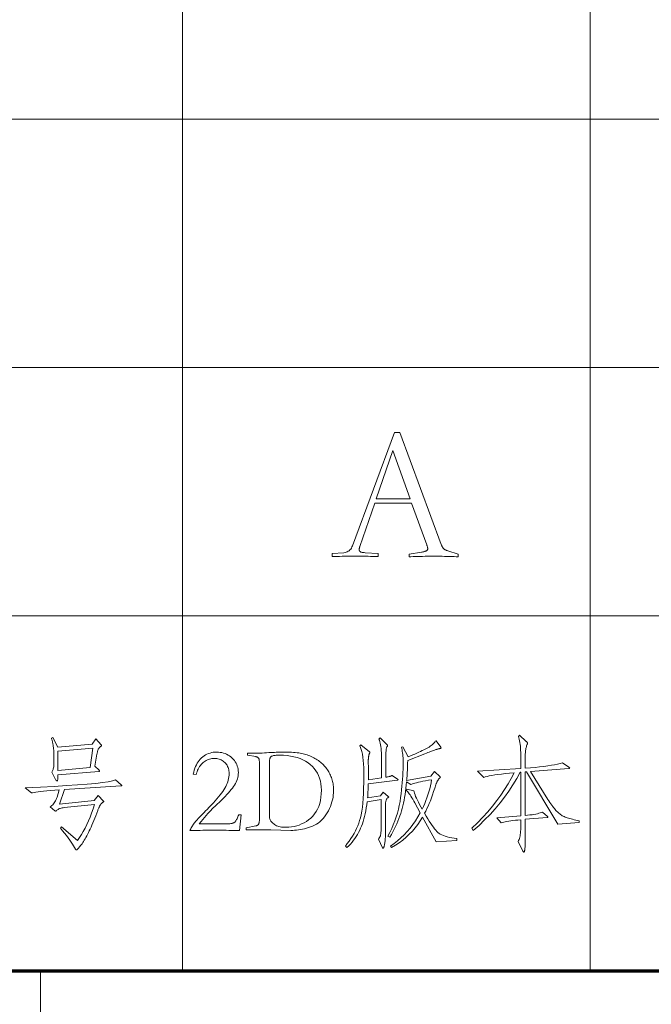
# Model space of a CAD drawing. Extents: x 0 to 1189, y 0 to 841.
# Tile 111 of 135: x 1026 to 1044, y 75 to 103. Entities that reach past the tile are written whole.
import ezdxf

# ---------------------------------------------------------------- set-up
doc = ezdxf.new("R2010")
doc.units = 0

msp = doc.modelspace()

# ---------------------------------------------------------------- linework, layer by layer
at = {"color": 7, "lineweight": 13}
for p, q in [((1030.5, 821), (1030.5, 76)), ((1042, 821), (1042, 76)), ((1169, 100), (989, 100)), ((1169, 93), (989, 93)), ((1169, 86), (989, 86)), ((1026.5, 48), (1026.5, 76))]:
    msp.add_line(p, q, dxfattribs=at)
at = {"color": 5, "lineweight": 70}
msp.add_line((989, 76), (1169, 76), dxfattribs=at)
at = {"color": 7, "lineweight": 13}
for points in [[(1035.923, 89.181), (1035.501, 87.956), (1035.498, 87.946), (1035.495, 87.936), (1035.493, 87.926), (1035.491, 87.917), (1035.489, 87.909), (1035.487, 87.9), (1035.486, 87.893), (1035.486, 87.885), (1035.485, 87.878), (1035.485, 87.872), (1035.485, 87.864), (1035.486, 87.856), (1035.488, 87.848), (1035.49, 87.841), (1035.493, 87.835), (1035.496, 87.829), (1035.5, 87.823), (1035.505, 87.818), (1035.511, 87.813), (1035.517, 87.808), (1035.524, 87.804), (1035.532, 87.801), (1035.542, 87.797), (1035.553, 87.794), (1035.565, 87.791), (1035.579, 87.789), (1035.595, 87.787), (1035.611, 87.785), (1035.629, 87.783), (1035.649, 87.782), (1036.018, 87.756), (1036.018, 87.671), (1035.994, 87.673), (1035.96, 87.675), (1035.918, 87.677), (1035.866, 87.678), (1035.806, 87.679), (1035.736, 87.68), (1035.658, 87.681), (1035.57, 87.681), (1035.474, 87.682), (1035.369, 87.682), (1035.264, 87.682), (1035.167, 87.681), (1035.08, 87.681), (1035.001, 87.68), (1034.932, 87.679), (1034.871, 87.678), (1034.82, 87.677), (1034.778, 87.675), (1034.744, 87.673), (1034.719, 87.671), (1034.719, 87.756), (1035.052, 87.782), (1035.086, 87.787), (1035.118, 87.795), (1035.147, 87.806), (1035.175, 87.821), (1035.2, 87.839), (1035.223, 87.86), (1035.244, 87.884), (1035.263, 87.912), (1035.28, 87.943), (1035.295, 87.977), (1036.477, 91.166), (1036.63, 91.166), (1037.797, 88.014), (1037.804, 87.997), (1037.812, 87.981), (1037.819, 87.966), (1037.826, 87.952), (1037.833, 87.939), (1037.84, 87.927), (1037.846, 87.917), (1037.853, 87.908), (1037.859, 87.9), (1037.866, 87.893), (1037.873, 87.887), (1037.881, 87.88), (1037.89, 87.874), (1037.9, 87.868), (1037.911, 87.863), (1037.923, 87.857), (1037.936, 87.851), (1037.95, 87.846), (1037.966, 87.84), (1037.982, 87.835), (1038.272, 87.745), (1038.272, 87.666), (1038.217, 87.669), (1038.158, 87.672), (1038.097, 87.674), (1038.032, 87.676), (1037.965, 87.678), (1037.894, 87.679), (1037.82, 87.68), (1037.744, 87.681), (1037.664, 87.682), (1037.581, 87.682), (1037.498, 87.682), (1037.418, 87.681), (1037.341, 87.68), (1037.267, 87.679), (1037.197, 87.678), (1037.129, 87.676), (1037.064, 87.674), (1037.003, 87.672), (1036.945, 87.669), (1036.889, 87.666), (1036.889, 87.745), (1037.238, 87.798), (1037.257, 87.801), (1037.275, 87.804), (1037.292, 87.808), (1037.308, 87.811), (1037.323, 87.815), (1037.336, 87.819), (1037.348, 87.823), (1037.359, 87.827), (1037.369, 87.831), (1037.377, 87.835), (1037.385, 87.839), (1037.392, 87.844), (1037.398, 87.849), (1037.403, 87.855), (1037.407, 87.861), (1037.411, 87.868), (1037.413, 87.875), (1037.416, 87.882), (1037.417, 87.89), (1037.417, 87.898), (1037.417, 87.905), (1037.416, 87.913), (1037.415, 87.921), (1037.413, 87.93), (1037.411, 87.94), (1037.408, 87.951), (1037.404, 87.963), (1037.4, 87.976), (1037.396, 87.989), (1037.391, 88.004), (1036.963, 89.181)], [(1036.921, 89.297), (1036.43, 90.659), (1035.965, 89.297)], [(1028.056, 82.537), (1028.212, 82.37), (1028.214, 82.368), (1028.215, 82.366), (1028.217, 82.364), (1028.218, 82.362), (1028.219, 82.36), (1028.22, 82.358), (1028.221, 82.356), (1028.222, 82.354), (1028.222, 82.352), (1028.222, 82.349), (1028.222, 82.347), (1028.221, 82.345), (1028.219, 82.342), (1028.217, 82.339), (1028.214, 82.336), (1028.211, 82.333), (1028.207, 82.33), (1028.202, 82.326), (1028.197, 82.322), (1028.191, 82.318), (1028.185, 82.314), (1028.179, 82.309), (1028.173, 82.304), (1028.167, 82.298), (1028.161, 82.291), (1028.155, 82.285), (1028.15, 82.277), (1028.144, 82.269), (1028.139, 82.261), (1028.134, 82.252), (1028.129, 82.243), (1028.124, 82.232), (1028.119, 82.22), (1028.114, 82.207), (1028.11, 82.193), (1028.106, 82.178), (1028.102, 82.162), (1028.098, 82.145), (1028.094, 82.126), (1028.09, 82.107), (1028.028, 81.77), (1028.149, 81.649), (1028.152, 81.646), (1028.154, 81.643), (1028.156, 81.641), (1028.158, 81.638), (1028.16, 81.636), (1028.161, 81.634), (1028.162, 81.632), (1028.163, 81.63), (1028.163, 81.628), (1028.163, 81.626), (1028.163, 81.625), (1028.162, 81.623), (1028.162, 81.622), (1028.16, 81.621), (1028.159, 81.62), (1028.157, 81.619), (1028.155, 81.618), (1028.152, 81.618), (1028.149, 81.618), (1028.146, 81.617), (1026.991, 81.524), (1026.99, 81.49), (1026.99, 81.46), (1026.988, 81.434), (1026.986, 81.411), (1026.984, 81.391), (1026.981, 81.375), (1026.977, 81.363), (1026.973, 81.354), (1026.968, 81.349), (1026.963, 81.347), (1026.961, 81.347), (1026.958, 81.348), (1026.956, 81.349), (1026.953, 81.351), (1026.951, 81.354), (1026.948, 81.357), (1026.945, 81.361), (1026.942, 81.365), (1026.938, 81.369), (1026.935, 81.375), (1026.814, 81.597), (1026.826, 81.612), (1026.836, 81.63), (1026.846, 81.649), (1026.854, 81.671), (1026.86, 81.695), (1026.866, 81.72), (1026.87, 81.748), (1026.874, 81.778), (1026.875, 81.809), (1026.876, 81.843), (1026.876, 82.145), (1026.876, 82.159), (1026.875, 82.175), (1026.874, 82.192), (1026.873, 82.209), (1026.871, 82.228), (1026.869, 82.249), (1026.866, 82.27), (1026.863, 82.292), (1026.859, 82.316), (1026.855, 82.341), (1026.851, 82.366), (1026.847, 82.39), (1026.842, 82.413), (1026.838, 82.436), (1026.833, 82.457), (1026.828, 82.478), (1026.823, 82.499), (1026.818, 82.518), (1026.812, 82.536), (1026.807, 82.554), (1026.845, 82.575), (1026.984, 82.304), (1027.955, 82.384)], [(1036.566, 81.402), (1036.568, 81.4), (1036.571, 81.398), (1036.573, 81.396), (1036.575, 81.394), (1036.576, 81.392), (1036.577, 81.391), (1036.578, 81.389), (1036.579, 81.387), (1036.579, 81.385), (1036.58, 81.383), (1036.579, 81.382), (1036.579, 81.38), (1036.578, 81.379), (1036.577, 81.377), (1036.575, 81.376), (1036.573, 81.375), (1036.571, 81.374), (1036.568, 81.373), (1036.566, 81.372), (1036.562, 81.371), (1035.74, 81.271), (1035.739, 81.222), (1035.737, 81.176), (1035.736, 81.131), (1035.734, 81.089), (1035.732, 81.048), (1035.73, 81.009), (1035.729, 80.972), (1035.727, 80.936), (1035.725, 80.903), (1035.723, 80.872), (1036.083, 80.927), (1036.156, 81.038), (1036.306, 80.913), (1036.307, 80.912), (1036.309, 80.91), (1036.311, 80.909), (1036.312, 80.907), (1036.313, 80.905), (1036.314, 80.904), (1036.315, 80.902), (1036.316, 80.9), (1036.316, 80.898), (1036.316, 80.896), (1036.316, 80.894), (1036.315, 80.892), (1036.315, 80.89), (1036.314, 80.888), (1036.312, 80.886), (1036.311, 80.885), (1036.309, 80.883), (1036.307, 80.881), (1036.305, 80.88), (1036.302, 80.879), (1036.288, 80.871), (1036.276, 80.861), (1036.265, 80.849), (1036.255, 80.836), (1036.247, 80.82), (1036.241, 80.803), (1036.236, 80.784), (1036.232, 80.763), (1036.23, 80.74), (1036.229, 80.716), (1036.229, 79.994), (1036.229, 79.943), (1036.228, 79.894), (1036.227, 79.847), (1036.226, 79.803), (1036.224, 79.762), (1036.221, 79.723), (1036.218, 79.687), (1036.215, 79.653), (1036.211, 79.622), (1036.207, 79.593), (1036.202, 79.567), (1036.197, 79.544), (1036.193, 79.523), (1036.188, 79.506), (1036.183, 79.491), (1036.178, 79.478), (1036.173, 79.469), (1036.167, 79.462), (1036.162, 79.458), (1036.156, 79.456), (1036.154, 79.456), (1036.152, 79.457), (1036.151, 79.457), (1036.149, 79.458), (1036.148, 79.459), (1036.146, 79.46), (1036.145, 79.461), (1036.144, 79.463), (1036.143, 79.465), (1036.142, 79.467), (1036.028, 79.713), (1036.037, 79.724), (1036.045, 79.736), (1036.052, 79.747), (1036.059, 79.759), (1036.066, 79.771), (1036.072, 79.783), (1036.077, 79.795), (1036.081, 79.807), (1036.085, 79.82), (1036.089, 79.833), (1036.092, 79.847), (1036.094, 79.865), (1036.097, 79.886), (1036.099, 79.91), (1036.1, 79.937), (1036.102, 79.968), (1036.103, 80.002), (1036.104, 80.039), (1036.104, 80.079), (1036.104, 80.122), (1036.104, 80.823), (1035.709, 80.761), (1035.697, 80.673), (1035.684, 80.588), (1035.669, 80.506), (1035.653, 80.427), (1035.635, 80.351), (1035.616, 80.278), (1035.595, 80.208), (1035.573, 80.141), (1035.55, 80.077), (1035.525, 80.017), (1035.498, 79.958), (1035.469, 79.9), (1035.436, 79.843), (1035.402, 79.787), (1035.365, 79.732), (1035.325, 79.677), (1035.282, 79.624), (1035.237, 79.572), (1035.19, 79.521), (1035.14, 79.47), (1035.095, 79.512), (1035.15, 79.583), (1035.202, 79.654), (1035.25, 79.725), (1035.296, 79.797), (1035.338, 79.869), (1035.376, 79.941), (1035.411, 80.013), (1035.443, 80.086), (1035.472, 80.159), (1035.497, 80.232), (1035.52, 80.31), (1035.54, 80.398), (1035.557, 80.497), (1035.573, 80.606), (1035.586, 80.725), (1035.596, 80.854), (1035.605, 80.993), (1035.61, 81.142), (1035.614, 81.302), (1035.615, 81.472), (1035.614, 81.6), (1035.611, 81.719), (1035.605, 81.829), (1035.597, 81.93), (1035.587, 82.021), (1035.575, 82.102), (1035.561, 82.175), (1035.544, 82.238), (1035.525, 82.291), (1035.504, 82.336), (1035.535, 82.37), (1035.771, 82.173), (1035.774, 82.17), (1035.776, 82.168), (1035.778, 82.166), (1035.78, 82.164), (1035.782, 82.162), (1035.783, 82.16), (1035.784, 82.158), (1035.785, 82.156), (1035.785, 82.154), (1035.785, 82.152), (1035.785, 82.15), (1035.785, 82.147), (1035.784, 82.145), (1035.783, 82.142), (1035.782, 82.14), (1035.781, 82.137), (1035.779, 82.134), (1035.777, 82.131), (1035.775, 82.127), (1035.773, 82.124), (1035.771, 82.12), (1035.768, 82.115), (1035.766, 82.109), (1035.764, 82.101), (1035.761, 82.093), (1035.759, 82.083), (1035.757, 82.073), (1035.755, 82.061), (1035.753, 82.048), (1035.75, 82.034), (1035.749, 82.019), (1035.747, 82.005), (1035.745, 81.992), (1035.744, 81.978), (1035.743, 81.965), (1035.742, 81.953), (1035.741, 81.94), (1035.74, 81.928), (1035.74, 81.917), (1035.74, 81.905), (1035.744, 81.704), (1035.744, 81.679), (1035.745, 81.652), (1035.745, 81.624), (1035.745, 81.594), (1035.745, 81.562), (1035.745, 81.529), (1035.745, 81.493), (1035.745, 81.457), (1035.744, 81.418), (1035.744, 81.378), (1036.115, 81.434), (1036.115, 82.006), (1036.114, 82.076), (1036.112, 82.141), (1036.108, 82.203), (1036.103, 82.261), (1036.097, 82.316), (1036.089, 82.366), (1036.079, 82.413), (1036.068, 82.456), (1036.056, 82.495), (1036.042, 82.53), (1036.073, 82.561), (1036.26, 82.381), (1036.265, 82.377), (1036.269, 82.373), (1036.273, 82.369), (1036.276, 82.365), (1036.279, 82.362), (1036.281, 82.359), (1036.283, 82.356), (1036.284, 82.353), (1036.284, 82.35), (1036.285, 82.348), (1036.285, 82.345), (1036.284, 82.343), (1036.283, 82.34), (1036.282, 82.337), (1036.281, 82.334), (1036.28, 82.331), (1036.278, 82.328), (1036.276, 82.325), (1036.273, 82.322), (1036.271, 82.318), (1036.264, 82.308), (1036.258, 82.294), (1036.253, 82.275), (1036.249, 82.252), (1036.245, 82.225), (1036.242, 82.193), (1036.239, 82.156), (1036.238, 82.115), (1036.236, 82.07), (1036.236, 82.02), (1036.236, 81.454), (1036.26, 81.458), (1036.283, 81.462), (1036.305, 81.466), (1036.325, 81.471), (1036.344, 81.476), (1036.361, 81.482), (1036.377, 81.487), (1036.392, 81.493), (1036.405, 81.5), (1036.417, 81.506)], [(1038.241, 79.675), (1037.655, 79.633), (1037.273, 80.33), (1037.208, 80.226), (1037.138, 80.125), (1037.063, 80.029), (1036.983, 79.936), (1036.898, 79.848), (1036.808, 79.764), (1036.712, 79.685), (1036.612, 79.609), (1036.506, 79.537), (1036.396, 79.47), (1036.365, 79.515), (1036.468, 79.588), (1036.567, 79.665), (1036.662, 79.746), (1036.752, 79.833), (1036.839, 79.924), (1036.921, 80.019), (1036.999, 80.12), (1037.073, 80.225), (1037.142, 80.334), (1037.208, 80.448), (1037.055, 80.729), (1037.024, 80.783), (1036.995, 80.833), (1036.968, 80.878), (1036.942, 80.919), (1036.917, 80.956), (1036.894, 80.988), (1036.872, 81.016), (1036.852, 81.039), (1036.833, 81.058), (1036.816, 81.073), (1036.826, 81.121), (1037.024, 81.073), (1037.032, 81.039), (1037.043, 81.001), (1037.058, 80.959), (1037.076, 80.913), (1037.098, 80.863), (1037.124, 80.809), (1037.152, 80.751), (1037.185, 80.689), (1037.22, 80.623), (1037.26, 80.552), (1037.297, 80.633), (1037.332, 80.713), (1037.365, 80.795), (1037.396, 80.877), (1037.423, 80.959), (1037.449, 81.042), (1037.472, 81.126), (1037.493, 81.211), (1037.511, 81.296), (1037.527, 81.382), (1037.439, 81.367), (1037.358, 81.353), (1037.283, 81.339), (1037.215, 81.326), (1037.154, 81.312), (1037.099, 81.299), (1037.05, 81.286), (1037.008, 81.274), (1036.973, 81.262), (1036.944, 81.25), (1036.819, 81.326), (1036.811, 81.234), (1036.801, 81.143), (1036.79, 81.056), (1036.778, 80.97), (1036.765, 80.887), (1036.75, 80.806), (1036.734, 80.727), (1036.717, 80.651), (1036.698, 80.577), (1036.678, 80.506), (1036.657, 80.435), (1036.633, 80.363), (1036.606, 80.291), (1036.577, 80.218), (1036.545, 80.144), (1036.511, 80.07), (1036.475, 79.995), (1036.436, 79.919), (1036.395, 79.842), (1036.351, 79.765), (1036.295, 79.793), (1036.35, 79.9), (1036.401, 80.008), (1036.447, 80.116), (1036.489, 80.225), (1036.527, 80.334), (1036.56, 80.442), (1036.59, 80.551), (1036.615, 80.661), (1036.636, 80.77), (1036.652, 80.88), (1036.666, 80.989), (1036.679, 81.095), (1036.69, 81.199), (1036.699, 81.299), (1036.707, 81.398), (1036.714, 81.493), (1036.719, 81.586), (1036.722, 81.677), (1036.725, 81.765), (1036.725, 81.85), (1036.725, 81.902), (1036.723, 81.953), (1036.721, 82.002), (1036.717, 82.05), (1036.712, 82.095), (1036.707, 82.139), (1036.7, 82.181), (1036.692, 82.222), (1036.683, 82.26), (1036.673, 82.297), (1036.715, 82.315), (1036.868, 82.03), (1036.932, 82.057), (1036.994, 82.083), (1037.053, 82.108), (1037.109, 82.133), (1037.162, 82.157), (1037.212, 82.18), (1037.26, 82.203), (1037.305, 82.225), (1037.347, 82.246), (1037.386, 82.266), (1037.423, 82.286), (1037.456, 82.306), (1037.487, 82.327), (1037.515, 82.347), (1037.54, 82.367), (1037.562, 82.387), (1037.582, 82.407), (1037.599, 82.427), (1037.613, 82.447), (1037.624, 82.467), (1037.655, 82.481), (1037.787, 82.297), (1037.788, 82.295), (1037.789, 82.292), (1037.79, 82.29), (1037.791, 82.287), (1037.792, 82.285), (1037.793, 82.283), (1037.793, 82.281), (1037.793, 82.279), (1037.794, 82.277), (1037.794, 82.275), (1037.793, 82.273), (1037.792, 82.272), (1037.79, 82.27), (1037.788, 82.269), (1037.784, 82.267), (1037.78, 82.266), (1037.775, 82.264), (1037.769, 82.263), (1037.763, 82.262), (1037.756, 82.261), (1037.748, 82.26), (1037.739, 82.258), (1037.729, 82.256), (1037.719, 82.254), (1037.708, 82.251), (1037.696, 82.248), (1037.683, 82.244), (1037.67, 82.24), (1037.656, 82.236), (1037.641, 82.232), (1037.624, 82.226), (1037.604, 82.219), (1037.582, 82.211), (1037.556, 82.202), (1037.527, 82.191), (1037.495, 82.179), (1037.459, 82.165), (1037.421, 82.15), (1037.38, 82.134), (1037.336, 82.117), (1036.854, 81.926), (1036.851, 81.851), (1036.849, 81.78), (1036.846, 81.714), (1036.844, 81.651), (1036.841, 81.592), (1036.837, 81.538), (1036.834, 81.487), (1036.83, 81.441), (1036.827, 81.399), (1036.822, 81.361), (1037.502, 81.482), (1037.606, 81.614), (1037.763, 81.461), (1037.765, 81.46), (1037.766, 81.459), (1037.768, 81.457), (1037.769, 81.456), (1037.77, 81.454), (1037.771, 81.453), (1037.772, 81.452), (1037.773, 81.45), (1037.773, 81.449), (1037.773, 81.448), (1037.773, 81.446), (1037.772, 81.445), (1037.771, 81.443), (1037.77, 81.442), (1037.768, 81.44), (1037.766, 81.439), (1037.764, 81.437), (1037.761, 81.435), (1037.758, 81.434), (1037.754, 81.432), (1037.75, 81.43), (1037.746, 81.426), (1037.741, 81.422), (1037.736, 81.417), (1037.731, 81.411), (1037.725, 81.403), (1037.719, 81.395), (1037.713, 81.386), (1037.707, 81.376), (1037.7, 81.364), (1037.693, 81.352), (1037.687, 81.34), (1037.681, 81.328), (1037.675, 81.316), (1037.669, 81.304), (1037.663, 81.291), (1037.658, 81.278), (1037.653, 81.265), (1037.649, 81.252), (1037.645, 81.239), (1037.615, 81.143), (1037.584, 81.05), (1037.554, 80.96), (1037.522, 80.875), (1037.491, 80.793), (1037.459, 80.714), (1037.427, 80.64), (1037.395, 80.569), (1037.362, 80.502), (1037.329, 80.438), (1037.375, 80.358), (1037.418, 80.284), (1037.46, 80.216), (1037.5, 80.153), (1037.539, 80.096), (1037.575, 80.045), (1037.61, 79.999), (1037.643, 79.96), (1037.674, 79.925), (1037.704, 79.897), (1037.735, 79.872), (1037.771, 79.849), (1037.812, 79.828), (1037.858, 79.808), (1037.909, 79.79), (1037.965, 79.774), (1038.027, 79.76), (1038.093, 79.747), (1038.165, 79.736), (1038.241, 79.727)], [(1041.69, 80.174), (1041.086, 80.133), (1040.198, 81.607), (1040.167, 81.604), (1040.167, 80.376), (1040.234, 80.383), (1040.298, 80.391), (1040.358, 80.399), (1040.412, 80.408), (1040.463, 80.417), (1040.51, 80.427), (1040.552, 80.438), (1040.59, 80.449), (1040.623, 80.46), (1040.652, 80.473), (1040.791, 80.351), (1040.794, 80.349), (1040.796, 80.347), (1040.798, 80.345), (1040.8, 80.343), (1040.802, 80.341), (1040.803, 80.339), (1040.804, 80.338), (1040.804, 80.336), (1040.805, 80.334), (1040.805, 80.332), (1040.805, 80.331), (1040.804, 80.329), (1040.803, 80.328), (1040.802, 80.327), (1040.801, 80.326), (1040.799, 80.325), (1040.796, 80.324), (1040.794, 80.324), (1040.791, 80.324), (1040.788, 80.324), (1040.167, 80.268), (1040.167, 79.848), (1040.167, 79.78), (1040.166, 79.717), (1040.166, 79.659), (1040.165, 79.608), (1040.164, 79.562), (1040.162, 79.521), (1040.161, 79.487), (1040.159, 79.458), (1040.157, 79.434), (1040.155, 79.416), (1040.152, 79.402), (1040.15, 79.39), (1040.147, 79.378), (1040.145, 79.369), (1040.142, 79.36), (1040.139, 79.354), (1040.137, 79.348), (1040.134, 79.345), (1040.131, 79.343), (1040.128, 79.342), (1040.126, 79.342), (1040.123, 79.343), (1040.12, 79.344), (1040.117, 79.346), (1040.115, 79.349), (1040.112, 79.352), (1040.109, 79.355), (1040.106, 79.36), (1040.104, 79.364), (1040.101, 79.37), (1039.965, 79.644), (1039.979, 79.669), (1039.992, 79.697), (1040.003, 79.728), (1040.012, 79.762), (1040.02, 79.799), (1040.027, 79.839), (1040.032, 79.882), (1040.035, 79.928), (1040.038, 79.977), (1040.038, 80.029), (1040.038, 80.254), (1039.96, 80.247), (1039.888, 80.24), (1039.82, 80.232), (1039.757, 80.224), (1039.7, 80.216), (1039.648, 80.208), (1039.601, 80.199), (1039.559, 80.19), (1039.522, 80.18), (1039.49, 80.171), (1039.362, 80.306), (1040.038, 80.365), (1040.038, 81.593), (1040.024, 81.593), (1039.926, 81.414), (1039.819, 81.238), (1039.705, 81.065), (1039.584, 80.896), (1039.455, 80.729), (1039.318, 80.567), (1039.174, 80.407), (1039.022, 80.251), (1038.863, 80.098), (1038.696, 79.949), (1038.661, 80.015), (1038.818, 80.17), (1038.967, 80.326), (1039.108, 80.482), (1039.24, 80.638), (1039.364, 80.794), (1039.479, 80.951), (1039.585, 81.108), (1039.683, 81.265), (1039.773, 81.422), (1039.854, 81.579), (1039.725, 81.568), (1039.606, 81.556), (1039.496, 81.544), (1039.396, 81.532), (1039.305, 81.519), (1039.225, 81.505), (1039.153, 81.491), (1039.092, 81.477), (1039.04, 81.463), (1038.998, 81.448), (1038.817, 81.621), (1040.038, 81.701), (1040.038, 82.089), (1040.038, 82.153), (1040.036, 82.213), (1040.032, 82.271), (1040.028, 82.327), (1040.022, 82.38), (1040.015, 82.43), (1040.006, 82.478), (1039.996, 82.523), (1039.985, 82.566), (1039.972, 82.606), (1040.007, 82.637), (1040.194, 82.464), (1040.201, 82.458), (1040.207, 82.452), (1040.212, 82.446), (1040.217, 82.441), (1040.22, 82.436), (1040.224, 82.431), (1040.226, 82.426), (1040.228, 82.422), (1040.229, 82.418), (1040.229, 82.414), (1040.229, 82.41), (1040.229, 82.406), (1040.228, 82.401), (1040.227, 82.396), (1040.226, 82.392), (1040.224, 82.386), (1040.222, 82.381), (1040.22, 82.375), (1040.218, 82.369), (1040.215, 82.363), (1040.206, 82.339), (1040.198, 82.314), (1040.19, 82.289), (1040.184, 82.262), (1040.179, 82.234), (1040.174, 82.206), (1040.171, 82.176), (1040.169, 82.146), (1040.167, 82.115), (1040.167, 82.082), (1040.167, 81.708), (1040.311, 81.72), (1040.446, 81.733), (1040.573, 81.746), (1040.692, 81.76), (1040.802, 81.775), (1040.903, 81.791), (1040.995, 81.807), (1041.079, 81.824), (1041.155, 81.842), (1041.221, 81.86), (1041.398, 81.735), (1041.402, 81.733), (1041.406, 81.73), (1041.409, 81.727), (1041.411, 81.725), (1041.414, 81.722), (1041.416, 81.72), (1041.417, 81.718), (1041.418, 81.715), (1041.419, 81.713), (1041.419, 81.711), (1041.419, 81.709), (1041.418, 81.707), (1041.417, 81.706), (1041.416, 81.704), (1041.414, 81.703), (1041.411, 81.702), (1041.409, 81.702), (1041.406, 81.701), (1041.402, 81.701), (1041.398, 81.701), (1040.316, 81.617), (1040.808, 80.83), (1040.836, 80.786), (1040.864, 80.745), (1040.89, 80.705), (1040.916, 80.668), (1040.94, 80.634), (1040.964, 80.602), (1040.987, 80.572), (1041.009, 80.545), (1041.031, 80.52), (1041.051, 80.497), (1041.072, 80.476), (1041.093, 80.456), (1041.115, 80.437), (1041.138, 80.419), (1041.161, 80.402), (1041.186, 80.386), (1041.211, 80.371), (1041.237, 80.357), (1041.263, 80.344), (1041.291, 80.332), (1041.32, 80.321), (1041.351, 80.31), (1041.385, 80.299), (1041.421, 80.288), (1041.46, 80.278), (1041.501, 80.268), (1041.544, 80.258), (1041.59, 80.248), (1041.639, 80.239), (1041.69, 80.23)], [(1027.976, 82.273), (1026.991, 82.186), (1026.991, 81.642), (1027.9, 81.725)], [(1032.108, 79.949), (1032.056, 79.951), (1032, 79.953), (1031.939, 79.954), (1031.875, 79.956), (1031.806, 79.957), (1031.733, 79.958), (1031.656, 79.958), (1031.575, 79.959), (1031.49, 79.959), (1031.4, 79.959), (1031.313, 79.959), (1031.229, 79.959), (1031.15, 79.958), (1031.074, 79.958), (1031.003, 79.957), (1030.936, 79.956), (1030.872, 79.954), (1030.813, 79.953), (1030.758, 79.951), (1030.706, 79.949), (1030.72, 79.976), (1030.734, 80.002), (1030.749, 80.029), (1030.765, 80.055), (1030.781, 80.081), (1030.798, 80.106), (1030.816, 80.131), (1030.834, 80.156), (1030.853, 80.181), (1030.873, 80.206), (1030.894, 80.231), (1030.918, 80.258), (1030.944, 80.287), (1030.973, 80.319), (1031.004, 80.352), (1031.037, 80.387), (1031.073, 80.425), (1031.112, 80.464), (1031.152, 80.506), (1031.196, 80.549), (1031.258, 80.613), (1031.318, 80.674), (1031.374, 80.734), (1031.426, 80.792), (1031.475, 80.848), (1031.52, 80.902), (1031.562, 80.954), (1031.601, 81.004), (1031.636, 81.052), (1031.667, 81.099), (1031.696, 81.144), (1031.721, 81.19), (1031.743, 81.236), (1031.763, 81.281), (1031.779, 81.327), (1031.793, 81.373), (1031.803, 81.42), (1031.811, 81.466), (1031.815, 81.512), (1031.817, 81.559), (1031.815, 81.596), (1031.812, 81.632), (1031.806, 81.666), (1031.797, 81.7), (1031.787, 81.731), (1031.773, 81.761), (1031.758, 81.79), (1031.74, 81.817), (1031.72, 81.843), (1031.697, 81.867), (1031.672, 81.89), (1031.647, 81.91), (1031.62, 81.927), (1031.592, 81.943), (1031.563, 81.956), (1031.533, 81.966), (1031.501, 81.975), (1031.469, 81.98), (1031.435, 81.984), (1031.4, 81.985), (1031.366, 81.984), (1031.332, 81.98), (1031.299, 81.974), (1031.266, 81.966), (1031.235, 81.955), (1031.203, 81.942), (1031.173, 81.927), (1031.143, 81.909), (1031.113, 81.888), (1031.085, 81.866), (1031.057, 81.841), (1031.031, 81.814), (1031.007, 81.785), (1030.985, 81.754), (1030.964, 81.721), (1030.945, 81.686), (1030.928, 81.65), (1030.912, 81.611), (1030.899, 81.57), (1030.887, 81.527), (1030.807, 81.541), (1030.819, 81.599), (1030.834, 81.654), (1030.851, 81.706), (1030.871, 81.756), (1030.893, 81.803), (1030.917, 81.848), (1030.944, 81.889), (1030.974, 81.929), (1031.005, 81.965), (1031.039, 81.999), (1031.076, 82.03), (1031.113, 82.058), (1031.152, 82.082), (1031.193, 82.103), (1031.235, 82.121), (1031.279, 82.136), (1031.325, 82.147), (1031.371, 82.156), (1031.42, 82.161), (1031.47, 82.162), (1031.52, 82.16), (1031.568, 82.155), (1031.615, 82.147), (1031.66, 82.135), (1031.704, 82.12), (1031.746, 82.102), (1031.787, 82.08), (1031.826, 82.054), (1031.864, 82.026), (1031.9, 81.994), (1031.933, 81.96), (1031.964, 81.924), (1031.99, 81.887), (1032.013, 81.848), (1032.032, 81.809), (1032.048, 81.768), (1032.061, 81.725), (1032.07, 81.681), (1032.075, 81.636), (1032.077, 81.59), (1032.075, 81.543), (1032.07, 81.497), (1032.062, 81.451), (1032.05, 81.406), (1032.036, 81.361), (1032.017, 81.317), (1031.996, 81.274), (1031.971, 81.231), (1031.943, 81.189), (1031.912, 81.147), (1031.877, 81.105), (1031.839, 81.061), (1031.798, 81.014), (1031.753, 80.966), (1031.705, 80.915), (1031.654, 80.863), (1031.599, 80.808), (1031.541, 80.752), (1031.479, 80.693), (1031.414, 80.632), (1031.378, 80.598), (1031.34, 80.561), (1031.3, 80.52), (1031.259, 80.476), (1031.216, 80.428), (1031.171, 80.378), (1031.124, 80.324), (1031.076, 80.267), (1031.025, 80.207), (1030.974, 80.143), (1031.789, 80.143), (1031.814, 80.144), (1031.838, 80.145), (1031.861, 80.147), (1031.882, 80.151), (1031.901, 80.155), (1031.919, 80.16), (1031.935, 80.166), (1031.95, 80.173), (1031.963, 80.181), (1031.974, 80.19), (1031.985, 80.2), (1031.996, 80.213), (1032.007, 80.228), (1032.018, 80.245), (1032.029, 80.264), (1032.041, 80.286), (1032.052, 80.309), (1032.064, 80.335), (1032.075, 80.363), (1032.087, 80.393), (1032.16, 80.393)], [(1032.67, 81.871), (1032.67, 81.887), (1032.669, 81.902), (1032.668, 81.916), (1032.667, 81.93), (1032.665, 81.942), (1032.662, 81.953), (1032.66, 81.964), (1032.657, 81.973), (1032.653, 81.981), (1032.649, 81.989), (1032.645, 81.995), (1032.639, 82.002), (1032.633, 82.007), (1032.626, 82.013), (1032.619, 82.017), (1032.61, 82.022), (1032.601, 82.025), (1032.591, 82.029), (1032.581, 82.031), (1032.569, 82.034), (1032.333, 82.075), (1032.333, 82.131), (1032.379, 82.13), (1032.426, 82.129), (1032.475, 82.129), (1032.527, 82.13), (1032.58, 82.13), (1032.635, 82.132), (1032.692, 82.134), (1032.751, 82.136), (1032.812, 82.14), (1032.875, 82.143), (1032.937, 82.147), (1032.995, 82.15), (1033.049, 82.153), (1033.1, 82.155), (1033.147, 82.157), (1033.19, 82.159), (1033.23, 82.16), (1033.265, 82.161), (1033.297, 82.162), (1033.326, 82.162), (1033.392, 82.162), (1033.456, 82.161), (1033.517, 82.159), (1033.575, 82.156), (1033.63, 82.153), (1033.682, 82.148), (1033.732, 82.143), (1033.779, 82.138), (1033.822, 82.131), (1033.863, 82.124), (1033.903, 82.116), (1033.942, 82.106), (1033.98, 82.095), (1034.018, 82.083), (1034.055, 82.07), (1034.093, 82.056), (1034.129, 82.04), (1034.165, 82.023), (1034.201, 82.005), (1034.236, 81.985), (1034.271, 81.965), (1034.304, 81.944), (1034.336, 81.922), (1034.366, 81.899), (1034.396, 81.876), (1034.424, 81.853), (1034.451, 81.828), (1034.477, 81.803), (1034.501, 81.777), (1034.524, 81.751), (1034.546, 81.724), (1034.567, 81.696), (1034.587, 81.667), (1034.606, 81.638), (1034.624, 81.608), (1034.641, 81.576), (1034.657, 81.545), (1034.672, 81.512), (1034.686, 81.478), (1034.699, 81.444), (1034.711, 81.409), (1034.722, 81.374), (1034.731, 81.338), (1034.739, 81.302), (1034.746, 81.265), (1034.752, 81.228), (1034.756, 81.191), (1034.759, 81.153), (1034.761, 81.115), (1034.762, 81.076), (1034.76, 81.011), (1034.755, 80.947), (1034.746, 80.883), (1034.733, 80.82), (1034.717, 80.757), (1034.697, 80.694), (1034.673, 80.633), (1034.646, 80.571), (1034.616, 80.51), (1034.581, 80.45), (1034.544, 80.392), (1034.505, 80.338), (1034.464, 80.288), (1034.42, 80.243), (1034.374, 80.201), (1034.326, 80.163), (1034.276, 80.129), (1034.224, 80.1), (1034.17, 80.074), (1034.113, 80.053), (1034.056, 80.034), (1033.999, 80.018), (1033.942, 80.003), (1033.885, 79.991), (1033.829, 79.98), (1033.774, 79.971), (1033.719, 79.965), (1033.663, 79.96), (1033.609, 79.957), (1033.555, 79.956), (1032.993, 79.97), (1032.299, 79.97), (1032.299, 80.025), (1032.569, 80.084), (1032.58, 80.086), (1032.59, 80.089), (1032.6, 80.093), (1032.609, 80.096), (1032.617, 80.101), (1032.624, 80.105), (1032.631, 80.111), (1032.637, 80.116), (1032.643, 80.123), (1032.647, 80.129), (1032.652, 80.137), (1032.656, 80.146), (1032.659, 80.156), (1032.662, 80.167), (1032.664, 80.18), (1032.666, 80.193), (1032.668, 80.208), (1032.669, 80.225), (1032.67, 80.242), (1032.67, 80.261)], [(1032.954, 80.344), (1032.956, 80.322), (1032.959, 80.301), (1032.965, 80.279), (1032.974, 80.258), (1032.984, 80.237), (1032.997, 80.217), (1033.013, 80.197), (1033.031, 80.177), (1033.051, 80.157), (1033.074, 80.138), (1033.099, 80.12), (1033.126, 80.104), (1033.155, 80.089), (1033.187, 80.077), (1033.22, 80.066), (1033.256, 80.058), (1033.293, 80.051), (1033.333, 80.046), (1033.375, 80.043), (1033.419, 80.043), (1033.498, 80.045), (1033.575, 80.053), (1033.65, 80.066), (1033.723, 80.084), (1033.793, 80.108), (1033.862, 80.137), (1033.929, 80.171), (1033.994, 80.21), (1034.057, 80.255), (1034.118, 80.304), (1034.175, 80.359), (1034.226, 80.42), (1034.271, 80.485), (1034.31, 80.556), (1034.343, 80.632), (1034.37, 80.713), (1034.391, 80.799), (1034.406, 80.891), (1034.415, 80.988), (1034.418, 81.09), (1034.415, 81.18), (1034.406, 81.266), (1034.39, 81.347), (1034.368, 81.425), (1034.34, 81.5), (1034.306, 81.57), (1034.265, 81.636), (1034.219, 81.699), (1034.166, 81.757), (1034.106, 81.812), (1034.041, 81.862), (1033.972, 81.907), (1033.897, 81.946), (1033.818, 81.98), (1033.733, 82.009), (1033.644, 82.033), (1033.55, 82.052), (1033.451, 82.065), (1033.347, 82.073), (1033.239, 82.075), (1033.203, 82.075), (1033.169, 82.074), (1033.139, 82.072), (1033.111, 82.07), (1033.086, 82.066), (1033.064, 82.062), (1033.045, 82.058), (1033.028, 82.052), (1033.014, 82.046), (1033.003, 82.039), (1032.994, 82.031), (1032.985, 82.021), (1032.978, 82.009), (1032.972, 81.995), (1032.967, 81.979), (1032.962, 81.961), (1032.959, 81.941), (1032.956, 81.92), (1032.955, 81.896), (1032.954, 81.871)], [(1028.774, 81.243), (1028.777, 81.24), (1028.78, 81.237), (1028.783, 81.235), (1028.785, 81.233), (1028.787, 81.23), (1028.788, 81.228), (1028.79, 81.226), (1028.79, 81.224), (1028.791, 81.222), (1028.791, 81.22), (1028.791, 81.219), (1028.79, 81.217), (1028.789, 81.216), (1028.787, 81.215), (1028.785, 81.214), (1028.782, 81.213), (1028.779, 81.212), (1028.776, 81.212), (1028.771, 81.212), (1028.767, 81.212), (1027.174, 81.111), (1027.032, 80.698), (1028.014, 80.795), (1028.125, 80.938), (1028.274, 80.781), (1028.276, 80.779), (1028.278, 80.777), (1028.28, 80.776), (1028.281, 80.774), (1028.282, 80.772), (1028.283, 80.771), (1028.284, 80.769), (1028.284, 80.768), (1028.284, 80.767), (1028.285, 80.766), (1028.284, 80.765), (1028.284, 80.764), (1028.283, 80.763), (1028.282, 80.761), (1028.281, 80.76), (1028.28, 80.759), (1028.278, 80.758), (1028.276, 80.756), (1028.273, 80.755), (1028.271, 80.754), (1028.259, 80.747), (1028.248, 80.74), (1028.238, 80.733), (1028.228, 80.725), (1028.219, 80.717), (1028.21, 80.709), (1028.202, 80.7), (1028.194, 80.69), (1028.187, 80.681), (1028.181, 80.67), (1028.174, 80.66), (1028.168, 80.648), (1028.161, 80.635), (1028.154, 80.62), (1028.148, 80.605), (1028.141, 80.589), (1028.133, 80.572), (1028.126, 80.554), (1028.119, 80.535), (1028.111, 80.514), (1028.083, 80.439), (1028.056, 80.367), (1028.029, 80.298), (1028.003, 80.232), (1027.976, 80.168), (1027.95, 80.107), (1027.925, 80.049), (1027.899, 79.994), (1027.874, 79.941), (1027.849, 79.892), (1027.825, 79.845), (1027.801, 79.8), (1027.778, 79.758), (1027.755, 79.718), (1027.733, 79.68), (1027.711, 79.645), (1027.69, 79.612), (1027.669, 79.581), (1027.649, 79.553), (1027.629, 79.527), (1027.61, 79.504), (1027.593, 79.483), (1027.578, 79.465), (1027.564, 79.449), (1027.551, 79.435), (1027.541, 79.424), (1027.531, 79.415), (1027.523, 79.409), (1027.517, 79.405), (1027.513, 79.404), (1027.509, 79.404), (1027.505, 79.405), (1027.502, 79.406), (1027.499, 79.408), (1027.496, 79.409), (1027.493, 79.412), (1027.49, 79.414), (1027.488, 79.418), (1027.485, 79.421), (1027.483, 79.425), (1027.459, 79.471), (1027.431, 79.52), (1027.399, 79.572), (1027.363, 79.627), (1027.323, 79.684), (1027.279, 79.745), (1027.231, 79.809), (1027.179, 79.876), (1027.123, 79.946), (1027.063, 80.018), (1027.095, 80.053), (1027.542, 79.675), (1027.599, 79.754), (1027.653, 79.837), (1027.706, 79.926), (1027.756, 80.02), (1027.805, 80.118), (1027.852, 80.221), (1027.896, 80.33), (1027.938, 80.443), (1027.979, 80.561), (1028.017, 80.684), (1027.164, 80.598), (1027.134, 80.594), (1027.107, 80.59), (1027.081, 80.584), (1027.056, 80.577), (1027.034, 80.569), (1027.013, 80.56), (1026.995, 80.549), (1026.978, 80.538), (1026.962, 80.525), (1026.949, 80.511), (1026.947, 80.509), (1026.945, 80.507), (1026.943, 80.506), (1026.941, 80.504), (1026.939, 80.503), (1026.937, 80.502), (1026.934, 80.501), (1026.932, 80.501), (1026.93, 80.501), (1026.928, 80.5), (1026.926, 80.501), (1026.924, 80.501), (1026.922, 80.501), (1026.919, 80.502), (1026.917, 80.503), (1026.914, 80.504), (1026.912, 80.506), (1026.909, 80.507), (1026.907, 80.509), (1026.904, 80.511), (1026.769, 80.622), (1026.796, 80.638), (1026.821, 80.657), (1026.845, 80.679), (1026.867, 80.702), (1026.887, 80.729), (1026.906, 80.757), (1026.924, 80.788), (1026.94, 80.822), (1026.954, 80.858), (1026.966, 80.896), (1027.029, 81.101), (1026.902, 81.092), (1026.786, 81.083), (1026.68, 81.074), (1026.586, 81.065), (1026.502, 81.056), (1026.43, 81.046), (1026.368, 81.037), (1026.317, 81.028), (1026.277, 81.019), (1026.248, 81.01), (1026.068, 81.16), (1026.494, 81.178), (1026.882, 81.197), (1027.232, 81.217), (1027.544, 81.238), (1027.818, 81.259), (1028.054, 81.282), (1028.251, 81.305), (1028.41, 81.328), (1028.531, 81.353), (1028.614, 81.378)]]:
    msp.add_lwpolyline(points, close=True, dxfattribs=at)

doc.saveas('drawing.dxf')
